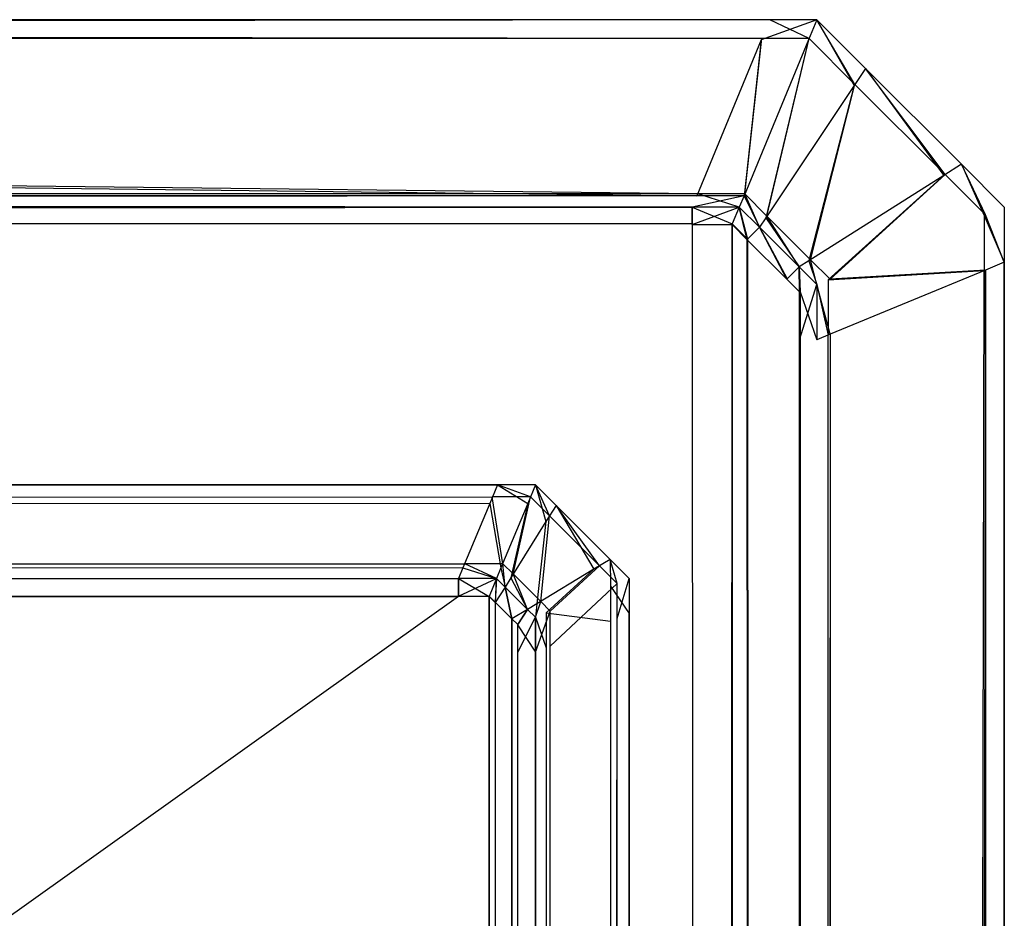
# Model space of a CAD drawing. Extents: x 0 to 0.8, y -0.501 to 0.
# Tile 114 of 114: x 0.795 to 0.8, y -0.005 to 0. Entities that reach past the tile are written whole.
import ezdxf

# ---------------------------------------------------------------- set-up
doc = ezdxf.new("R2010")
doc.units = 0
doc.layers.add('L14_KORPUS1_0___REPLACEMTFOREMP', color=7, linetype='CONTINUOUS')
doc.layers.add('L3_ABDECKPL_0___REPLACEMTFOREMP', color=7, linetype='CONTINUOUS')

msp = doc.modelspace()

# ---------------------------------------------------------------- linework, layer by layer
at = {"layer": 'L14_KORPUS1_0___REPLACEMTFOREMP', "color": 8}
for points, invisible_edges in [([(0.797254, -0.002581, 0.007289), (0.1, -0.002482, 0.00719), (0.1, -0.002581, 0.007289), (0.797254, -0.002581, 0.007289)], 13), ([(0.1, -0.002482, 0.00719), (0.797254, -0.002581, 0.007289), (0.797295, -0.002482, 0.00719), (0.1, -0.002482, 0.00719)], 14), ([(0.1, -0.002482, 0.000565), (0.797295, -0.002482, 0.007018), (0.797295, -0.002482, 0.000565), (0.1, -0.002482, 0.000565)], 13), ([(0.797295, -0.002482, 0.007018), (0.1, -0.002482, 0.000565), (0.1, -0.002482, 0.007018), (0.797295, -0.002482, 0.007018)], 14), ([(0.1, -0.002482, 0.007018), (0.797295, -0.002482, 0.00719), (0.797295, -0.002482, 0.007018), (0.1, -0.002482, 0.007018)], 13), ([(0.797295, -0.002482, 0.00719), (0.1, -0.002482, 0.007018), (0.1, -0.002482, 0.00719), (0.797295, -0.002482, 0.00719)], 14), ([(0.797295, -0.002482, 0.0005), (0.1, -0.002546, 0.000436), (0.1, -0.002482, 0.0005), (0.797295, -0.002482, 0.0005)], 13), ([(0.1, -0.002546, 0.000436), (0.797295, -0.002482, 0.0005), (0.797268, -0.002546, 0.000436), (0.1, -0.002546, 0.000436)], 14), ([(0.1, -0.002482, 0.0005), (0.797295, -0.002482, 0.000565), (0.797295, -0.002482, 0.0005), (0.1, -0.002482, 0.0005)], 13), ([(0.797295, -0.002482, 0.000565), (0.1, -0.002482, 0.0005), (0.1, -0.002482, 0.000565), (0.797295, -0.002482, 0.000565)], 14), ([(0.797457, -0.002581, 0.007289), (0.797295, -0.002482, 0.00719), (0.797254, -0.002581, 0.007289), (0.797457, -0.002581, 0.007289)], 13), ([(0.797295, -0.002482, 0.0005), (0.797472, -0.002546, 0.000436), (0.797268, -0.002546, 0.000436), (0.797295, -0.002482, 0.0005)], 13), ([(0.797295, -0.002482, 0.00719), (0.797457, -0.002581, 0.007289), (0.797498, -0.002482, 0.00719), (0.797295, -0.002482, 0.00719)], 14), ([(0.797295, -0.002482, 0.007018), (0.797498, -0.002482, 0.000565), (0.797295, -0.002482, 0.000565), (0.797295, -0.002482, 0.007018)], 13), ([(0.797498, -0.002482, 0.000565), (0.797295, -0.002482, 0.007018), (0.797498, -0.002482, 0.007018), (0.797498, -0.002482, 0.000565)], 14), ([(0.797295, -0.002482, 0.00719), (0.797498, -0.002482, 0.007018), (0.797295, -0.002482, 0.007018), (0.797295, -0.002482, 0.00719)], 13), ([(0.797498, -0.002482, 0.007018), (0.797295, -0.002482, 0.00719), (0.797498, -0.002482, 0.00719), (0.797498, -0.002482, 0.007018)], 14), ([(0.797295, -0.002482, 0.000565), (0.797498, -0.002482, 0.0005), (0.797295, -0.002482, 0.0005), (0.797295, -0.002482, 0.000565)], 13), ([(0.797498, -0.002482, 0.0005), (0.797295, -0.002482, 0.000565), (0.797498, -0.002482, 0.000565), (0.797498, -0.002482, 0.0005)], 14), ([(0.797472, -0.002546, 0.000436), (0.797295, -0.002482, 0.0005), (0.797498, -0.002482, 0.0005), (0.797472, -0.002546, 0.000436)], 14), ([(0.797554, -0.002678, 0.007289), (0.797498, -0.002482, 0.00719), (0.797457, -0.002581, 0.007289), (0.797554, -0.002678, 0.007289)], 13), ([(0.797498, -0.002482, 0.0005), (0.797573, -0.002648, 0.000436), (0.797472, -0.002546, 0.000436), (0.797498, -0.002482, 0.0005)], 13), ([(0.797573, -0.002648, 0.000436), (0.797498, -0.002482, 0.0005), (0.797608, -0.002592, 0.0005), (0.797573, -0.002648, 0.000436)], 14), ([(0.797498, -0.002482, 0.0005), (0.797608, -0.002592, 0.000565), (0.797608, -0.002592, 0.0005), (0.797498, -0.002482, 0.0005)], 13), ([(0.797608, -0.002592, 0.000565), (0.797498, -0.002482, 0.0005), (0.797498, -0.002482, 0.000565), (0.797608, -0.002592, 0.000565)], 14), ([(0.797498, -0.002482, 0.000565), (0.797608, -0.002592, 0.007018), (0.797608, -0.002592, 0.000565), (0.797498, -0.002482, 0.000565)], 13), ([(0.797608, -0.002592, 0.007018), (0.797498, -0.002482, 0.000565), (0.797498, -0.002482, 0.007018), (0.797608, -0.002592, 0.007018)], 14), ([(0.797498, -0.002482, 0.00719), (0.797554, -0.002678, 0.007289), (0.797608, -0.002592, 0.00719), (0.797498, -0.002482, 0.00719)], 14), ([(0.797498, -0.002482, 0.007018), (0.797608, -0.002592, 0.00719), (0.797608, -0.002592, 0.007018), (0.797498, -0.002482, 0.007018)], 13), ([(0.797608, -0.002592, 0.00719), (0.797498, -0.002482, 0.007018), (0.797498, -0.002482, 0.00719), (0.797608, -0.002592, 0.00719)], 14), ([(0.797268, -0.002546, 0.000436), (0.1, -0.002903, 0.00008), (0.1, -0.002546, 0.000436), (0.797268, -0.002546, 0.000436)], 13), ([(0.1, -0.002903, 0.00008), (0.797268, -0.002546, 0.000436), (0.797121, -0.002903, 0.000079), (0.1, -0.002903, 0.00008)], 14), ([(0.797268, -0.002546, 0.000436), (0.797324, -0.002903, 0.000079), (0.797121, -0.002903, 0.000079), (0.797268, -0.002546, 0.000436)], 13), ([(0.797324, -0.002903, 0.000079), (0.797268, -0.002546, 0.000436), (0.797472, -0.002546, 0.000436), (0.797324, -0.002903, 0.000079)], 14), ([(0.797472, -0.002546, 0.000436), (0.797379, -0.002958, 0.000079), (0.797324, -0.002903, 0.000079), (0.797472, -0.002546, 0.000436)], 13), ([(0.797379, -0.002958, 0.000079), (0.797472, -0.002546, 0.000436), (0.797573, -0.002648, 0.000436), (0.797379, -0.002958, 0.000079)], 14), ([(0.797111, -0.002925, 0.007633), (0.1, -0.002581, 0.007289), (0.1, -0.002925, 0.007633), (0.797111, -0.002925, 0.007633)], 13), ([(0.1, -0.002581, 0.007289), (0.797111, -0.002925, 0.007633), (0.797254, -0.002581, 0.007289), (0.1, -0.002581, 0.007289)], 14), ([(0.797314, -0.002925, 0.007633), (0.797254, -0.002581, 0.007289), (0.797111, -0.002925, 0.007633), (0.797314, -0.002925, 0.007633)], 13), ([(0.797254, -0.002581, 0.007289), (0.797314, -0.002925, 0.007633), (0.797457, -0.002581, 0.007289), (0.797254, -0.002581, 0.007289)], 14), ([(0.797367, -0.002978, 0.007633), (0.797457, -0.002581, 0.007289), (0.797314, -0.002925, 0.007633), (0.797367, -0.002978, 0.007633)], 13), ([(0.797457, -0.002581, 0.007289), (0.797367, -0.002978, 0.007633), (0.797554, -0.002678, 0.007289), (0.797457, -0.002581, 0.007289)], 14), ([(0.797809, -0.002933, 0.007289), (0.797608, -0.002592, 0.00719), (0.797554, -0.002678, 0.007289), (0.797809, -0.002933, 0.007289)], 13), ([(0.797608, -0.002592, 0.0005), (0.79784, -0.002914, 0.000436), (0.797573, -0.002648, 0.000436), (0.797608, -0.002592, 0.0005)], 13), ([(0.797608, -0.002592, 0.007018), (0.797896, -0.00288, 0.00719), (0.797896, -0.00288, 0.007018), (0.797608, -0.002592, 0.007018)], 13), ([(0.797896, -0.00288, 0.00719), (0.797608, -0.002592, 0.007018), (0.797608, -0.002592, 0.00719), (0.797896, -0.00288, 0.00719)], 14), ([(0.797608, -0.002592, 0.00719), (0.797809, -0.002933, 0.007289), (0.797896, -0.00288, 0.00719), (0.797608, -0.002592, 0.00719)], 14), ([(0.797608, -0.002592, 0.000565), (0.797896, -0.00288, 0.007018), (0.797896, -0.00288, 0.000565), (0.797608, -0.002592, 0.000565)], 13), ([(0.797896, -0.00288, 0.007018), (0.797608, -0.002592, 0.000565), (0.797608, -0.002592, 0.007018), (0.797896, -0.00288, 0.007018)], 14), ([(0.797608, -0.002592, 0.0005), (0.797896, -0.00288, 0.000565), (0.797896, -0.00288, 0.0005), (0.797608, -0.002592, 0.0005)], 13), ([(0.797896, -0.00288, 0.000565), (0.797608, -0.002592, 0.0005), (0.797608, -0.002592, 0.000565), (0.797896, -0.00288, 0.000565)], 14), ([(0.79784, -0.002914, 0.000436), (0.797608, -0.002592, 0.0005), (0.797896, -0.00288, 0.0005), (0.79784, -0.002914, 0.000436)], 14), ([(0.797506, -0.003117, 0.007633), (0.797554, -0.002678, 0.007289), (0.797367, -0.002978, 0.007633), (0.797506, -0.003117, 0.007633)], 13), ([(0.797573, -0.002648, 0.000436), (0.797526, -0.003105, 0.000079), (0.797379, -0.002958, 0.000079), (0.797573, -0.002648, 0.000436)], 13), ([(0.797554, -0.002678, 0.007289), (0.797506, -0.003117, 0.007633), (0.797809, -0.002933, 0.007289), (0.797554, -0.002678, 0.007289)], 14), ([(0.797526, -0.003105, 0.000079), (0.797573, -0.002648, 0.000436), (0.79784, -0.002914, 0.000436), (0.797526, -0.003105, 0.000079)], 14), ([(0.797899, -0.003023, 0.007289), (0.797896, -0.00288, 0.00719), (0.797809, -0.002933, 0.007289), (0.797899, -0.003023, 0.007289)], 13), ([(0.797896, -0.00288, 0.0005), (0.797934, -0.003009, 0.000436), (0.79784, -0.002914, 0.000436), (0.797896, -0.00288, 0.0005)], 13), ([(0.797896, -0.00288, 0.007018), (0.797998, -0.002982, 0.00719), (0.797998, -0.002982, 0.007018), (0.797896, -0.00288, 0.007018)], 13), ([(0.797998, -0.002982, 0.00719), (0.797896, -0.00288, 0.007018), (0.797896, -0.00288, 0.00719), (0.797998, -0.002982, 0.00719)], 14), ([(0.797896, -0.00288, 0.00719), (0.797899, -0.003023, 0.007289), (0.797998, -0.002982, 0.00719), (0.797896, -0.00288, 0.00719)], 14), ([(0.797896, -0.00288, 0.000565), (0.797998, -0.002982, 0.007018), (0.797998, -0.002982, 0.000565), (0.797896, -0.00288, 0.000565)], 13), ([(0.797998, -0.002982, 0.007018), (0.797896, -0.00288, 0.000565), (0.797896, -0.00288, 0.007018), (0.797998, -0.002982, 0.007018)], 14), ([(0.797896, -0.00288, 0.0005), (0.797998, -0.002982, 0.000565), (0.797998, -0.002982, 0.0005), (0.797896, -0.00288, 0.0005)], 13), ([(0.797998, -0.002982, 0.000565), (0.797896, -0.00288, 0.0005), (0.797896, -0.00288, 0.000565), (0.797998, -0.002982, 0.000565)], 14), ([(0.797934, -0.003009, 0.000436), (0.797896, -0.00288, 0.0005), (0.797998, -0.002982, 0.0005), (0.797934, -0.003009, 0.000436)], 14), ([(0.797121, -0.002903, 0.000079), (0.1, -0.002982), (0.1, -0.002903, 0.00008), (0.797121, -0.002903, 0.000079)], 13), ([(0.1, -0.002982), (0.797121, -0.002903, 0.000079), (0.797088, -0.002982), (0.1, -0.002982)], 14), ([(0.797088, -0.002982, 0.00769), (0.1, -0.002925, 0.007633), (0.1, -0.002982, 0.00769), (0.797088, -0.002982, 0.00769)], 13), ([(0.1, -0.002925, 0.007633), (0.797088, -0.002982, 0.00769), (0.797111, -0.002925, 0.007633), (0.1, -0.002925, 0.007633)], 14), ([(0.797121, -0.002903, 0.000079), (0.797291, -0.002982), (0.797088, -0.002982), (0.797121, -0.002903, 0.000079)], 13), ([(0.797291, -0.002982, 0.00769), (0.797111, -0.002925, 0.007633), (0.797088, -0.002982, 0.00769), (0.797291, -0.002982, 0.00769)], 13), ([(0.797111, -0.002925, 0.007633), (0.797291, -0.002982, 0.00769), (0.797314, -0.002925, 0.007633), (0.797111, -0.002925, 0.007633)], 14), ([(0.797291, -0.002982), (0.797121, -0.002903, 0.000079), (0.797324, -0.002903, 0.000079), (0.797291, -0.002982)], 14), ([(0.797324, -0.002903, 0.000079), (0.797336, -0.003028), (0.797291, -0.002982), (0.797324, -0.002903, 0.000079)], 13), ([(0.797336, -0.003028, 0.00769), (0.797314, -0.002925, 0.007633), (0.797291, -0.002982, 0.00769), (0.797336, -0.003028, 0.00769)], 13), ([(0.797314, -0.002925, 0.007633), (0.797336, -0.003028, 0.00769), (0.797367, -0.002978, 0.007633), (0.797314, -0.002925, 0.007633)], 14), ([(0.797336, -0.003028), (0.797324, -0.002903, 0.000079), (0.797379, -0.002958, 0.000079), (0.797336, -0.003028)], 14), ([(0.797555, -0.003166, 0.007633), (0.797809, -0.002933, 0.007289), (0.797506, -0.003117, 0.007633), (0.797555, -0.003166, 0.007633)], 13), ([(0.79784, -0.002914, 0.000436), (0.797577, -0.003156, 0.000079), (0.797526, -0.003105, 0.000079), (0.79784, -0.002914, 0.000436)], 13), ([(0.797809, -0.002933, 0.007289), (0.797555, -0.003166, 0.007633), (0.797899, -0.003023, 0.007289), (0.797809, -0.002933, 0.007289)], 14), ([(0.797577, -0.003156, 0.000079), (0.79784, -0.002914, 0.000436), (0.797934, -0.003009, 0.000436), (0.797577, -0.003156, 0.000079)], 14), ([(0.797088, -0.002982), (0.1, -0.003077), (0.1, -0.002982), (0.797088, -0.002982)], 13), ([(0.1, -0.003077), (0.797088, -0.002982), (0.797088, -0.003077), (0.1, -0.003077)], 14), ([(0.797088, -0.003078, 0.00769), (0.1, -0.002982, 0.00769), (0.1, -0.003078, 0.00769), (0.797088, -0.003078, 0.00769)], 13), ([(0.1, -0.002982, 0.00769), (0.797088, -0.003078, 0.00769), (0.797088, -0.002982, 0.00769), (0.1, -0.002982, 0.00769)], 14), ([(0.797291, -0.002982), (0.797088, -0.003077), (0.797088, -0.002982), (0.797291, -0.002982)], 13), ([(0.797088, -0.003077), (0.797291, -0.002982), (0.797252, -0.003077), (0.797088, -0.003077)], 14), ([(0.797251, -0.003078, 0.00769), (0.797088, -0.002982, 0.00769), (0.797088, -0.003078, 0.00769), (0.797251, -0.003078, 0.00769)], 13), ([(0.797088, -0.002982, 0.00769), (0.797251, -0.003078, 0.00769), (0.797291, -0.002982, 0.00769), (0.797088, -0.002982, 0.00769)], 14), ([(0.797284, -0.003111, 0.00769), (0.797291, -0.002982, 0.00769), (0.797251, -0.003078, 0.00769), (0.797284, -0.003111, 0.00769)], 13), ([(0.797291, -0.002982), (0.797285, -0.00311), (0.797252, -0.003077), (0.797291, -0.002982)], 13), ([(0.797291, -0.002982, 0.00769), (0.797284, -0.003111, 0.00769), (0.797336, -0.003028, 0.00769), (0.797291, -0.002982, 0.00769)], 14), ([(0.797285, -0.00311), (0.797291, -0.002982), (0.797336, -0.003028), (0.797285, -0.00311)], 14), ([(0.797379, -0.002958, 0.000079), (0.797456, -0.003147), (0.797336, -0.003028), (0.797379, -0.002958, 0.000079)], 13), ([(0.797456, -0.003147, 0.00769), (0.797367, -0.002978, 0.007633), (0.797336, -0.003028, 0.00769), (0.797456, -0.003147, 0.00769)], 13), ([(0.797367, -0.002978, 0.007633), (0.797456, -0.003147, 0.00769), (0.797506, -0.003117, 0.007633), (0.797367, -0.002978, 0.007633)], 14), ([(0.797456, -0.003147), (0.797379, -0.002958, 0.000079), (0.797526, -0.003105, 0.000079), (0.797456, -0.003147)], 14), ([(0.797899, -0.003023, 0.007289), (0.797998, -0.003169, 0.00719), (0.797998, -0.002982, 0.00719), (0.797899, -0.003023, 0.007289)], 14), ([(0.797998, -0.002982, 0.0005), (0.797934, -0.003195, 0.000436), (0.797934, -0.003009, 0.000436), (0.797998, -0.002982, 0.0005)], 13), ([(0.797934, -0.003195, 0.000436), (0.797998, -0.002982, 0.0005), (0.797998, -0.003169, 0.0005), (0.797934, -0.003195, 0.000436)], 14), ([(0.797998, -0.003169, 0.000565), (0.797998, -0.002982, 0.007018), (0.797998, -0.003169, 0.007018), (0.797998, -0.003169, 0.000565)], 13), ([(0.797998, -0.002982, 0.007018), (0.797998, -0.003169, 0.000565), (0.797998, -0.002982, 0.000565), (0.797998, -0.002982, 0.007018)], 14), ([(0.797998, -0.003169, 0.007018), (0.797998, -0.002982, 0.00719), (0.797998, -0.003169, 0.00719), (0.797998, -0.003169, 0.007018)], 13), ([(0.797998, -0.002982, 0.00719), (0.797998, -0.003169, 0.007018), (0.797998, -0.002982, 0.007018), (0.797998, -0.002982, 0.00719)], 14), ([(0.797998, -0.003169, 0.0005), (0.797998, -0.002982, 0.000565), (0.797998, -0.003169, 0.000565), (0.797998, -0.003169, 0.0005)], 13), ([(0.797998, -0.002982, 0.000565), (0.797998, -0.003169, 0.0005), (0.797998, -0.002982, 0.0005), (0.797998, -0.002982, 0.000565)], 14), ([(0.797372, -0.003198, 0.00769), (0.797336, -0.003028, 0.00769), (0.797284, -0.003111, 0.00769), (0.797372, -0.003198, 0.00769)], 13), ([(0.797336, -0.003028), (0.797373, -0.003197), (0.797285, -0.00311), (0.797336, -0.003028)], 13), ([(0.797336, -0.003028, 0.00769), (0.797372, -0.003198, 0.00769), (0.797456, -0.003147, 0.00769), (0.797336, -0.003028, 0.00769)], 14), ([(0.797373, -0.003197), (0.797336, -0.003028), (0.797456, -0.003147), (0.797373, -0.003197)], 14), ([(0.797555, -0.003166, 0.007633), (0.797899, -0.00321, 0.007289), (0.797899, -0.003023, 0.007289), (0.797555, -0.003166, 0.007633)], 14), ([(0.797934, -0.003009, 0.000436), (0.797577, -0.003343, 0.000079), (0.797577, -0.003156, 0.000079), (0.797934, -0.003009, 0.000436)], 13), ([(0.797577, -0.003343, 0.000079), (0.797934, -0.003009, 0.000436), (0.797934, -0.003195, 0.000436), (0.797577, -0.003343, 0.000079)], 14), ([(0.797998, -0.003169, 0.00719), (0.797899, -0.003023, 0.007289), (0.797899, -0.00321, 0.007289), (0.797998, -0.003169, 0.00719)], 13), ([(0.797088, -0.003077), (0.1, -0.499888), (0.1, -0.003077), (0.797088, -0.003077)], 13), ([(0.1, -0.499888), (0.797088, -0.003077), (0.797091, -0.499888), (0.1, -0.499888)], 10), ([(0.797091, -0.499887, 0.00769), (0.1, -0.003078, 0.00769), (0.1, -0.499887, 0.00769), (0.797091, -0.499887, 0.00769)], 13), ([(0.1, -0.003078, 0.00769), (0.797091, -0.499887, 0.00769), (0.797088, -0.003078, 0.00769), (0.1, -0.003078, 0.00769)], 10), ([(0.797091, -0.499888), (0.797088, -0.003077), (0.797252, -0.003077), (0.797091, -0.499888)], 13), ([(0.797088, -0.003078, 0.00769), (0.797091, -0.499887, 0.00769), (0.797251, -0.003078, 0.00769), (0.797088, -0.003078, 0.00769)], 13), ([(0.797091, -0.499888), (0.797252, -0.003077), (0.797252, -0.499888), (0.797091, -0.499888)], 10), ([(0.797251, -0.003078, 0.00769), (0.797091, -0.499887, 0.00769), (0.797251, -0.499887, 0.00769), (0.797251, -0.003078, 0.00769)], 10), ([(0.797251, -0.003078, 0.00769), (0.797251, -0.499887, 0.00769), (0.797288, -0.49985, 0.00769), (0.797251, -0.003078, 0.00769)], 13), ([(0.797251, -0.003078, 0.00769), (0.797288, -0.49985, 0.00769), (0.797284, -0.003111, 0.00769), (0.797251, -0.003078, 0.00769)], 10), ([(0.797252, -0.499888), (0.797252, -0.003077), (0.797285, -0.00311), (0.797252, -0.499888)], 13), ([(0.797252, -0.499888), (0.797285, -0.00311), (0.797289, -0.499851), (0.797252, -0.499888)], 10), ([(0.797284, -0.003111, 0.00769), (0.797288, -0.49985, 0.00769), (0.797372, -0.003198, 0.00769), (0.797284, -0.003111, 0.00769)], 13), ([(0.797289, -0.499851), (0.797285, -0.00311), (0.797373, -0.003197), (0.797289, -0.499851)], 13), ([(0.797402, -0.003229, 0.00769), (0.797456, -0.003147, 0.00769), (0.797372, -0.003198, 0.00769), (0.797402, -0.003229, 0.00769)], 13), ([(0.797456, -0.003147), (0.797404, -0.003228), (0.797373, -0.003197), (0.797456, -0.003147)], 13), ([(0.797456, -0.003147, 0.00769), (0.797402, -0.003229, 0.00769), (0.797498, -0.003189, 0.00769), (0.797456, -0.003147, 0.00769)], 14), ([(0.797404, -0.003228), (0.797456, -0.003147), (0.797498, -0.003189), (0.797404, -0.003228)], 14), ([(0.797526, -0.003105, 0.000079), (0.797498, -0.003189), (0.797456, -0.003147), (0.797526, -0.003105, 0.000079)], 13), ([(0.797498, -0.003189, 0.00769), (0.797506, -0.003117, 0.007633), (0.797456, -0.003147, 0.00769), (0.797498, -0.003189, 0.00769)], 13), ([(0.797498, -0.003189), (0.797526, -0.003105, 0.000079), (0.797577, -0.003156, 0.000079), (0.797498, -0.003189)], 14), ([(0.797506, -0.003117, 0.007633), (0.797498, -0.003189, 0.00769), (0.797555, -0.003166, 0.007633), (0.797506, -0.003117, 0.007633)], 14), ([(0.797372, -0.003198, 0.00769), (0.797288, -0.49985, 0.00769), (0.797366, -0.499771, 0.00769), (0.797372, -0.003198, 0.00769)], 10), ([(0.797289, -0.499851), (0.797373, -0.003197), (0.797368, -0.499772), (0.797289, -0.499851)], 10), ([(0.797372, -0.003198, 0.00769), (0.797366, -0.499771, 0.00769), (0.797402, -0.499736, 0.00769), (0.797372, -0.003198, 0.00769)], 15), ([(0.797368, -0.499772), (0.797373, -0.003197), (0.797404, -0.499736), (0.797368, -0.499772)], 15), ([(0.797372, -0.003198, 0.00769), (0.797402, -0.499736, 0.00769), (0.797402, -0.003229, 0.00769), (0.797372, -0.003198, 0.00769)], 15), ([(0.797404, -0.499736), (0.797373, -0.003197), (0.797404, -0.003228), (0.797404, -0.499736)], 15), ([(0.797402, -0.003229, 0.00769), (0.797498, -0.003376, 0.00769), (0.797498, -0.003189, 0.00769), (0.797402, -0.003229, 0.00769)], 14), ([(0.797498, -0.003189), (0.797404, -0.003376), (0.797404, -0.003228), (0.797498, -0.003189)], 13), ([(0.797404, -0.003376), (0.797498, -0.003189), (0.797498, -0.003376), (0.797404, -0.003376)], 14), ([(0.797577, -0.003156, 0.000079), (0.797498, -0.003376), (0.797498, -0.003189), (0.797577, -0.003156, 0.000079)], 13), ([(0.797498, -0.003376), (0.797577, -0.003156, 0.000079), (0.797577, -0.003343, 0.000079), (0.797498, -0.003376)], 14), ([(0.797498, -0.003189, 0.00769), (0.797555, -0.003352, 0.007633), (0.797555, -0.003166, 0.007633), (0.797498, -0.003189, 0.00769)], 14), ([(0.797555, -0.003352, 0.007633), (0.797498, -0.003189, 0.00769), (0.797498, -0.003376, 0.00769), (0.797555, -0.003352, 0.007633)], 13), ([(0.797899, -0.00321, 0.007289), (0.797555, -0.003166, 0.007633), (0.797555, -0.003352, 0.007633), (0.797899, -0.00321, 0.007289)], 13), ([(0.797934, -0.003195, 0.000436), (0.797577, -0.4996, 0.000079), (0.797577, -0.003343, 0.000079), (0.797934, -0.003195, 0.000436)], 13), ([(0.797577, -0.4996, 0.000079), (0.797934, -0.003195, 0.000436), (0.797934, -0.499747, 0.000436), (0.797577, -0.4996, 0.000079)], 14), ([(0.797899, -0.00321, 0.007289), (0.797998, -0.499774, 0.00719), (0.797998, -0.003169, 0.00719), (0.797899, -0.00321, 0.007289)], 14), ([(0.797998, -0.003169, 0.0005), (0.797934, -0.499747, 0.000436), (0.797934, -0.003195, 0.000436), (0.797998, -0.003169, 0.0005)], 13), ([(0.797934, -0.499747, 0.000436), (0.797998, -0.003169, 0.0005), (0.797998, -0.499774, 0.0005), (0.797934, -0.499747, 0.000436)], 14), ([(0.797998, -0.499774, 0.000565), (0.797998, -0.003169, 0.007018), (0.797998, -0.499774, 0.007018), (0.797998, -0.499774, 0.000565)], 13), ([(0.797998, -0.003169, 0.007018), (0.797998, -0.499774, 0.000565), (0.797998, -0.003169, 0.000565), (0.797998, -0.003169, 0.007018)], 14), ([(0.797998, -0.499774, 0.007018), (0.797998, -0.003169, 0.00719), (0.797998, -0.499774, 0.00719), (0.797998, -0.499774, 0.007018)], 13), ([(0.797998, -0.003169, 0.00719), (0.797998, -0.499774, 0.007018), (0.797998, -0.003169, 0.007018), (0.797998, -0.003169, 0.00719)], 14), ([(0.797998, -0.499774, 0.0005), (0.797998, -0.003169, 0.000565), (0.797998, -0.499774, 0.000565), (0.797998, -0.499774, 0.0005)], 13), ([(0.797998, -0.003169, 0.000565), (0.797998, -0.499774, 0.0005), (0.797998, -0.003169, 0.0005), (0.797998, -0.003169, 0.000565)], 14), ([(0.797498, -0.003376, 0.00769), (0.797402, -0.003229, 0.00769), (0.797402, -0.003376, 0.00769), (0.797498, -0.003376, 0.00769)], 13), ([(0.797402, -0.003229, 0.00769), (0.797402, -0.499736, 0.00769), (0.797402, -0.499567, 0.00769), (0.797402, -0.003229, 0.00769)], 15), ([(0.797402, -0.003229, 0.00769), (0.797402, -0.499567, 0.00769), (0.797402, -0.003376, 0.00769), (0.797402, -0.003229, 0.00769)], 15), ([(0.797404, -0.499736), (0.797404, -0.003228), (0.797404, -0.003376), (0.797404, -0.499736)], 15), ([(0.797555, -0.003352, 0.007633), (0.797899, -0.499733, 0.007289), (0.797899, -0.00321, 0.007289), (0.797555, -0.003352, 0.007633)], 14), ([(0.797998, -0.499774, 0.00719), (0.797899, -0.00321, 0.007289), (0.797899, -0.499733, 0.007289), (0.797998, -0.499774, 0.00719)], 13), ([(0.797577, -0.003343, 0.000079), (0.797498, -0.499567), (0.797498, -0.003376), (0.797577, -0.003343, 0.000079)], 13), ([(0.797498, -0.499567), (0.797577, -0.003343, 0.000079), (0.797577, -0.4996, 0.000079), (0.797498, -0.499567)], 14), ([(0.797498, -0.003376, 0.00769), (0.797555, -0.49959, 0.007633), (0.797555, -0.003352, 0.007633), (0.797498, -0.003376, 0.00769)], 14), ([(0.797899, -0.499733, 0.007289), (0.797555, -0.003352, 0.007633), (0.797555, -0.49959, 0.007633), (0.797899, -0.499733, 0.007289)], 13), ([(0.797498, -0.499567, 0.00769), (0.797402, -0.003376, 0.00769), (0.797402, -0.499567, 0.00769), (0.797498, -0.499567, 0.00769)], 13), ([(0.797402, -0.003376, 0.00769), (0.797498, -0.499567, 0.00769), (0.797498, -0.003376, 0.00769), (0.797402, -0.003376, 0.00769)], 14), ([(0.797498, -0.003376), (0.797404, -0.499567), (0.797404, -0.003376), (0.797498, -0.003376)], 13), ([(0.797404, -0.499567), (0.797498, -0.003376), (0.797498, -0.499567), (0.797404, -0.499567)], 14), ([(0.797404, -0.499736), (0.797404, -0.003376), (0.797404, -0.499567), (0.797404, -0.499736)], 10), ([(0.797555, -0.49959, 0.007633), (0.797498, -0.003376, 0.00769), (0.797498, -0.499567, 0.00769), (0.797555, -0.49959, 0.007633)], 13)]:
    msp.add_3dface(points, dxfattribs=dict(at, invisible_edges=invisible_edges))
at = {"layer": 'L3_ABDECKPL_0___REPLACEMTFOREMP', "color": 39}
for points, invisible_edges in [([(0.728221, 0, 0.592354), (0.798748, 0, 0.592217), (0.728221, 0, 0.592217), (0.728221, 0, 0.592354)], 13), ([(0.798748, 0, 0.592217), (0.728221, 0, 0.592354), (0.798748, 0, 0.592354), (0.798748, 0, 0.592217)], 14), ([(0.728221, 0, 0.592217), (0.798706, -0.000101, 0.592115), (0.728221, -0.000101, 0.592115), (0.728221, 0, 0.592217)], 13), ([(0.798706, -0.000101, 0.592115), (0.728221, 0, 0.592217), (0.798748, 0, 0.592217), (0.798706, -0.000101, 0.592115)], 14), ([(0.728221, 0, 0.602038), (0.798748, 0, 0.592354), (0.728221, 0, 0.592354), (0.728221, 0, 0.602038)], 13), ([(0.798748, 0, 0.592354), (0.728221, 0, 0.602038), (0.798748, 0, 0.602038), (0.798748, 0, 0.592354)], 14), ([(0.728221, -0.000108, 0.602325), (0.798748, 0, 0.602217), (0.728221, 0, 0.602217), (0.728221, -0.000108, 0.602325)], 13), ([(0.798748, 0, 0.602217), (0.728221, -0.000108, 0.602325), (0.798703, -0.000108, 0.602325), (0.798748, 0, 0.602217)], 14), ([(0.728221, 0, 0.602217), (0.798748, 0, 0.602038), (0.728221, 0, 0.602038), (0.728221, 0, 0.602217)], 13), ([(0.798748, 0, 0.602038), (0.728221, 0, 0.602217), (0.798748, 0, 0.602217), (0.798748, 0, 0.602038)], 14), ([(0.798703, -0.000108, 0.602325), (0.799, 0, 0.602217), (0.798748, 0, 0.602217), (0.798703, -0.000108, 0.602325)], 13), ([(0.799, 0, 0.602217), (0.798703, -0.000108, 0.602325), (0.798955, -0.000108, 0.602325), (0.799, 0, 0.602217)], 14), ([(0.798748, 0, 0.592217), (0.798958, -0.000101, 0.592115), (0.798706, -0.000101, 0.592115), (0.798748, 0, 0.592217)], 13), ([(0.798748, 0, 0.602217), (0.799, 0, 0.602038), (0.798748, 0, 0.602038), (0.798748, 0, 0.602217)], 13), ([(0.799, 0, 0.602038), (0.798748, 0, 0.602217), (0.799, 0, 0.602217), (0.799, 0, 0.602038)], 14), ([(0.798748, 0, 0.602038), (0.799, 0, 0.592354), (0.798748, 0, 0.592354), (0.798748, 0, 0.602038)], 13), ([(0.799, 0, 0.592354), (0.798748, 0, 0.602038), (0.799, 0, 0.602038), (0.799, 0, 0.592354)], 14), ([(0.798748, 0, 0.592354), (0.799, 0, 0.592217), (0.798748, 0, 0.592217), (0.798748, 0, 0.592354)], 13), ([(0.799, 0, 0.592217), (0.798748, 0, 0.592354), (0.799, 0, 0.592354), (0.799, 0, 0.592217)], 14), ([(0.798958, -0.000101, 0.592115), (0.798748, 0, 0.592217), (0.799, 0, 0.592217), (0.798958, -0.000101, 0.592115)], 14), ([(0.799199, -0.000352, 0.602325), (0.799, 0, 0.602217), (0.798955, -0.000108, 0.602325), (0.799199, -0.000352, 0.602325)], 13), ([(0.799, 0, 0.592217), (0.799203, -0.000346, 0.592115), (0.798958, -0.000101, 0.592115), (0.799, 0, 0.592217)], 13), ([(0.799, 0, 0.602217), (0.799199, -0.000352, 0.602325), (0.79926, -0.00026, 0.602217), (0.799, 0, 0.602217)], 14), ([(0.799203, -0.000346, 0.592115), (0.799, 0, 0.592217), (0.79926, -0.00026, 0.592217), (0.799203, -0.000346, 0.592115)], 14), ([(0.79926, -0.00026, 0.592217), (0.799, 0, 0.592354), (0.79926, -0.00026, 0.592354), (0.79926, -0.00026, 0.592217)], 13), ([(0.799, 0, 0.592354), (0.79926, -0.00026, 0.592217), (0.799, 0, 0.592217), (0.799, 0, 0.592354)], 14), ([(0.799, 0, 0.602038), (0.79926, -0.00026, 0.602217), (0.79926, -0.00026, 0.602038), (0.799, 0, 0.602038)], 13), ([(0.79926, -0.00026, 0.602217), (0.799, 0, 0.602038), (0.799, 0, 0.602217), (0.79926, -0.00026, 0.602217)], 14), ([(0.79926, -0.00026, 0.592354), (0.799, 0, 0.602038), (0.79926, -0.00026, 0.602038), (0.79926, -0.00026, 0.592354)], 13), ([(0.799, 0, 0.602038), (0.79926, -0.00026, 0.592354), (0.799, 0, 0.592354), (0.799, 0, 0.602038)], 14), ([(0.728221, -0.000101, 0.592115), (0.798364, -0.00093, 0.591287), (0.728221, -0.00093, 0.591287), (0.728221, -0.000101, 0.592115)], 13), ([(0.798364, -0.00093, 0.591287), (0.728221, -0.000101, 0.592115), (0.798706, -0.000101, 0.592115), (0.798364, -0.00093, 0.591287)], 14), ([(0.798706, -0.000101, 0.592115), (0.798615, -0.00093, 0.591287), (0.798364, -0.00093, 0.591287), (0.798706, -0.000101, 0.592115)], 13), ([(0.798958, -0.000101, 0.592115), (0.798733, -0.001048, 0.591287), (0.798615, -0.00093, 0.591287), (0.798958, -0.000101, 0.592115)], 13), ([(0.798615, -0.00093, 0.591287), (0.798706, -0.000101, 0.592115), (0.798958, -0.000101, 0.592115), (0.798615, -0.00093, 0.591287)], 14), ([(0.798733, -0.001048, 0.591287), (0.798958, -0.000101, 0.592115), (0.799203, -0.000346, 0.592115), (0.798733, -0.001048, 0.591287)], 14), ([(0.798359, -0.00094, 0.603156), (0.728221, -0.000108, 0.602325), (0.728221, -0.00094, 0.603156), (0.798359, -0.00094, 0.603156)], 13), ([(0.728221, -0.000108, 0.602325), (0.798359, -0.00094, 0.603156), (0.798703, -0.000108, 0.602325), (0.728221, -0.000108, 0.602325)], 14), ([(0.798611, -0.00094, 0.603156), (0.798703, -0.000108, 0.602325), (0.798359, -0.00094, 0.603156), (0.798611, -0.00094, 0.603156)], 13), ([(0.798728, -0.001057, 0.603156), (0.798955, -0.000108, 0.602325), (0.798611, -0.00094, 0.603156), (0.798728, -0.001057, 0.603156)], 13), ([(0.798703, -0.000108, 0.602325), (0.798611, -0.00094, 0.603156), (0.798955, -0.000108, 0.602325), (0.798703, -0.000108, 0.602325)], 14), ([(0.798955, -0.000108, 0.602325), (0.798728, -0.001057, 0.603156), (0.799199, -0.000352, 0.602325), (0.798955, -0.000108, 0.602325)], 14), ([(0.799677, -0.000831, 0.602325), (0.79926, -0.00026, 0.602217), (0.799199, -0.000352, 0.602325), (0.799677, -0.000831, 0.602325)], 13), ([(0.79926, -0.00026, 0.592217), (0.799684, -0.000827, 0.592115), (0.799203, -0.000346, 0.592115), (0.79926, -0.00026, 0.592217)], 13), ([(0.79926, -0.00026, 0.602217), (0.799677, -0.000831, 0.602325), (0.799771, -0.000771, 0.602217), (0.79926, -0.00026, 0.602217)], 14), ([(0.799684, -0.000827, 0.592115), (0.79926, -0.00026, 0.592217), (0.799771, -0.000771, 0.592217), (0.799684, -0.000827, 0.592115)], 14), ([(0.799771, -0.000771, 0.592217), (0.79926, -0.00026, 0.592354), (0.799771, -0.000771, 0.592354), (0.799771, -0.000771, 0.592217)], 13), ([(0.79926, -0.00026, 0.592354), (0.799771, -0.000771, 0.592217), (0.79926, -0.00026, 0.592217), (0.79926, -0.00026, 0.592354)], 14), ([(0.79926, -0.00026, 0.602038), (0.799771, -0.000771, 0.602217), (0.799771, -0.000771, 0.602038), (0.79926, -0.00026, 0.602038)], 13), ([(0.799771, -0.000771, 0.602217), (0.79926, -0.00026, 0.602038), (0.79926, -0.00026, 0.602217), (0.799771, -0.000771, 0.602217)], 14), ([(0.799771, -0.000771, 0.592354), (0.79926, -0.00026, 0.602038), (0.799771, -0.000771, 0.602038), (0.799771, -0.000771, 0.592354)], 13), ([(0.79926, -0.00026, 0.602038), (0.799771, -0.000771, 0.592354), (0.79926, -0.00026, 0.592354), (0.79926, -0.00026, 0.602038)], 14), ([(0.798957, -0.001286, 0.603156), (0.799199, -0.000352, 0.602325), (0.798728, -0.001057, 0.603156), (0.798957, -0.001286, 0.603156)], 13), ([(0.799203, -0.000346, 0.592115), (0.798966, -0.001281, 0.591287), (0.798733, -0.001048, 0.591287), (0.799203, -0.000346, 0.592115)], 13), ([(0.799199, -0.000352, 0.602325), (0.798957, -0.001286, 0.603156), (0.799677, -0.000831, 0.602325), (0.799199, -0.000352, 0.602325)], 14), ([(0.798966, -0.001281, 0.591287), (0.799203, -0.000346, 0.592115), (0.799684, -0.000827, 0.592115), (0.798966, -0.001281, 0.591287)], 14), ([(0.799892, -0.001045, 0.602325), (0.799771, -0.000771, 0.602217), (0.799677, -0.000831, 0.602325), (0.799892, -0.001045, 0.602325)], 13), ([(0.799771, -0.000771, 0.592217), (0.799899, -0.001042, 0.592115), (0.799684, -0.000827, 0.592115), (0.799771, -0.000771, 0.592217)], 13), ([(0.799771, -0.000771, 0.592217), (0.8, -0.001, 0.592354), (0.8, -0.001, 0.592217), (0.799771, -0.000771, 0.592217)], 13), ([(0.8, -0.001, 0.592354), (0.799771, -0.000771, 0.592217), (0.799771, -0.000771, 0.592354), (0.8, -0.001, 0.592354)], 14), ([(0.799899, -0.001042, 0.592115), (0.799771, -0.000771, 0.592217), (0.8, -0.001, 0.592217), (0.799899, -0.001042, 0.592115)], 14), ([(0.799771, -0.000771, 0.602217), (0.799892, -0.001045, 0.602325), (0.8, -0.001, 0.602217), (0.799771, -0.000771, 0.602217)], 14), ([(0.8, -0.001, 0.602038), (0.799771, -0.000771, 0.602217), (0.8, -0.001, 0.602217), (0.8, -0.001, 0.602038)], 13), ([(0.799771, -0.000771, 0.602217), (0.8, -0.001, 0.602038), (0.799771, -0.000771, 0.602038), (0.799771, -0.000771, 0.602217)], 14), ([(0.799771, -0.000771, 0.592354), (0.8, -0.001, 0.602038), (0.8, -0.001, 0.592354), (0.799771, -0.000771, 0.592354)], 13), ([(0.8, -0.001, 0.602038), (0.799771, -0.000771, 0.592354), (0.799771, -0.000771, 0.602038), (0.8, -0.001, 0.602038)], 14), ([(0.79906, -0.001389, 0.603156), (0.799677, -0.000831, 0.602325), (0.798957, -0.001286, 0.603156), (0.79906, -0.001389, 0.603156)], 13), ([(0.799684, -0.000827, 0.592115), (0.79907, -0.001385, 0.591287), (0.798966, -0.001281, 0.591287), (0.799684, -0.000827, 0.592115)], 13), ([(0.799677, -0.000831, 0.602325), (0.79906, -0.001389, 0.603156), (0.799892, -0.001045, 0.602325), (0.799677, -0.000831, 0.602325)], 14), ([(0.79907, -0.001385, 0.591287), (0.799684, -0.000827, 0.592115), (0.799899, -0.001042, 0.592115), (0.79907, -0.001385, 0.591287)], 14), ([(0.728221, -0.00093, 0.591287), (0.798335, -0.001, 0.591217), (0.728221, -0.001, 0.591217), (0.728221, -0.00093, 0.591287)], 13), ([(0.798335, -0.001, 0.591217), (0.728221, -0.00093, 0.591287), (0.798364, -0.00093, 0.591287), (0.798335, -0.001, 0.591217)], 14), ([(0.728221, -0.001, 0.603217), (0.798359, -0.00094, 0.603156), (0.728221, -0.00094, 0.603156), (0.728221, -0.001, 0.603217)], 13), ([(0.798359, -0.00094, 0.603156), (0.728221, -0.001, 0.603217), (0.798335, -0.001, 0.603217), (0.798359, -0.00094, 0.603156)], 14), ([(0.798364, -0.00093, 0.591287), (0.798586, -0.001, 0.591217), (0.798335, -0.001, 0.591217), (0.798364, -0.00093, 0.591287)], 13), ([(0.798335, -0.001, 0.603217), (0.798611, -0.00094, 0.603156), (0.798359, -0.00094, 0.603156), (0.798335, -0.001, 0.603217)], 13), ([(0.798611, -0.00094, 0.603156), (0.798335, -0.001, 0.603217), (0.798586, -0.001, 0.603217), (0.798611, -0.00094, 0.603156)], 14), ([(0.798586, -0.001, 0.591217), (0.798364, -0.00093, 0.591287), (0.798615, -0.00093, 0.591287), (0.798586, -0.001, 0.591217)], 14), ([(0.798615, -0.00093, 0.591287), (0.798694, -0.001108, 0.591217), (0.798586, -0.001, 0.591217), (0.798615, -0.00093, 0.591287)], 13), ([(0.798694, -0.001108, 0.603217), (0.798611, -0.00094, 0.603156), (0.798586, -0.001, 0.603217), (0.798694, -0.001108, 0.603217)], 13), ([(0.798611, -0.00094, 0.603156), (0.798694, -0.001108, 0.603217), (0.798728, -0.001057, 0.603156), (0.798611, -0.00094, 0.603156)], 14), ([(0.798694, -0.001108, 0.591217), (0.798615, -0.00093, 0.591287), (0.798733, -0.001048, 0.591287), (0.798694, -0.001108, 0.591217)], 14), ([(0.798335, -0.001, 0.591217), (0.728221, -0.001093, 0.591217), (0.728221, -0.001, 0.591217), (0.798335, -0.001, 0.591217)], 13), ([(0.728221, -0.001093, 0.591217), (0.798335, -0.001, 0.591217), (0.798335, -0.001093, 0.591217), (0.728221, -0.001093, 0.591217)], 14), ([(0.798335, -0.00109, 0.603217), (0.728221, -0.001, 0.603217), (0.728221, -0.00109, 0.603217), (0.798335, -0.00109, 0.603217)], 13), ([(0.728221, -0.001, 0.603217), (0.798335, -0.00109, 0.603217), (0.798335, -0.001, 0.603217), (0.728221, -0.001, 0.603217)], 14), ([(0.798548, -0.00109, 0.603217), (0.798335, -0.001, 0.603217), (0.798335, -0.00109, 0.603217), (0.798548, -0.00109, 0.603217)], 13), ([(0.798335, -0.001, 0.603217), (0.798548, -0.00109, 0.603217), (0.798586, -0.001, 0.603217), (0.798335, -0.001, 0.603217)], 14), ([(0.798586, -0.001, 0.591217), (0.798335, -0.001093, 0.591217), (0.798335, -0.001, 0.591217), (0.798586, -0.001, 0.591217)], 13), ([(0.798335, -0.001093, 0.591217), (0.798586, -0.001, 0.591217), (0.798547, -0.001093, 0.591217), (0.798335, -0.001093, 0.591217)], 14), ([(0.798586, -0.001, 0.591217), (0.798628, -0.001174, 0.591217), (0.798547, -0.001093, 0.591217), (0.798586, -0.001, 0.591217)], 13), ([(0.79863, -0.001172, 0.603217), (0.798586, -0.001, 0.603217), (0.798548, -0.00109, 0.603217), (0.79863, -0.001172, 0.603217)], 13), ([(0.798586, -0.001, 0.603217), (0.79863, -0.001172, 0.603217), (0.798694, -0.001108, 0.603217), (0.798586, -0.001, 0.603217)], 14), ([(0.798628, -0.001174, 0.591217), (0.798586, -0.001, 0.591217), (0.798694, -0.001108, 0.591217), (0.798628, -0.001174, 0.591217)], 14), ([(0.798733, -0.001048, 0.591287), (0.798905, -0.001319, 0.591217), (0.798694, -0.001108, 0.591217), (0.798733, -0.001048, 0.591287)], 13), ([(0.798905, -0.001319, 0.591217), (0.798733, -0.001048, 0.591287), (0.798966, -0.001281, 0.591287), (0.798905, -0.001319, 0.591217)], 14), ([(0.79906, -0.001389, 0.603156), (0.799892, -0.001339, 0.602325), (0.799892, -0.001045, 0.602325), (0.79906, -0.001389, 0.603156)], 14), ([(0.799899, -0.001336, 0.592115), (0.79907, -0.001385, 0.591287), (0.799899, -0.001042, 0.592115), (0.799899, -0.001336, 0.592115)], 14), ([(0.799892, -0.001045, 0.602325), (0.8, -0.001294, 0.602217), (0.8, -0.001, 0.602217), (0.799892, -0.001045, 0.602325)], 14), ([(0.8, -0.001294, 0.602217), (0.799892, -0.001045, 0.602325), (0.799892, -0.001339, 0.602325), (0.8, -0.001294, 0.602217)], 13), ([(0.8, -0.001294, 0.592217), (0.799899, -0.001042, 0.592115), (0.8, -0.001, 0.592217), (0.8, -0.001294, 0.592217)], 14), ([(0.799899, -0.001042, 0.592115), (0.8, -0.001294, 0.592217), (0.799899, -0.001336, 0.592115), (0.799899, -0.001042, 0.592115)], 13), ([(0.8, -0.001294, 0.602038), (0.8, -0.001, 0.602217), (0.8, -0.001294, 0.602217), (0.8, -0.001294, 0.602038)], 13), ([(0.8, -0.001, 0.602217), (0.8, -0.001294, 0.602038), (0.8, -0.001, 0.602038), (0.8, -0.001, 0.602217)], 14), ([(0.8, -0.001294, 0.592354), (0.8, -0.001, 0.602038), (0.8, -0.001294, 0.602038), (0.8, -0.001294, 0.592354)], 13), ([(0.8, -0.001, 0.602038), (0.8, -0.001294, 0.592354), (0.8, -0.001, 0.592354), (0.8, -0.001, 0.602038)], 14), ([(0.8, -0.001294, 0.592217), (0.8, -0.001, 0.592354), (0.8, -0.001294, 0.592354), (0.8, -0.001294, 0.592217)], 13), ([(0.8, -0.001, 0.592354), (0.8, -0.001294, 0.592217), (0.8, -0.001, 0.592217), (0.8, -0.001, 0.592354)], 14), ([(0.728221, -0.001093, 0.591217), (0.798384, -0.499907, 0.591217), (0.724135, -0.499907, 0.591217), (0.728221, -0.001093, 0.591217)], 13), ([(0.798384, -0.49991, 0.603217), (0.728221, -0.00109, 0.603217), (0.728221, -0.49991, 0.603217), (0.798384, -0.49991, 0.603217)], 13), ([(0.728221, -0.00109, 0.603217), (0.798384, -0.49991, 0.603217), (0.798335, -0.00109, 0.603217), (0.728221, -0.00109, 0.603217)], 10), ([(0.798384, -0.499907, 0.591217), (0.728221, -0.001093, 0.591217), (0.798335, -0.001093, 0.591217), (0.798384, -0.499907, 0.591217)], 10), ([(0.798335, -0.00109, 0.603217), (0.798384, -0.49991, 0.603217), (0.798548, -0.00109, 0.603217), (0.798335, -0.00109, 0.603217)], 13), ([(0.798384, -0.499907, 0.591217), (0.798335, -0.001093, 0.591217), (0.798547, -0.001093, 0.591217), (0.798384, -0.499907, 0.591217)], 13), ([(0.798548, -0.00109, 0.603217), (0.798384, -0.49991, 0.603217), (0.798548, -0.49991, 0.603217), (0.798548, -0.00109, 0.603217)], 10), ([(0.798384, -0.499907, 0.591217), (0.798547, -0.001093, 0.591217), (0.798547, -0.499907, 0.591217), (0.798384, -0.499907, 0.591217)], 10), ([(0.798547, -0.499907, 0.591217), (0.798547, -0.001093, 0.591217), (0.798597, -0.499856, 0.591217), (0.798547, -0.499907, 0.591217)], 13), ([(0.798597, -0.499856, 0.591217), (0.798547, -0.001093, 0.591217), (0.798628, -0.001174, 0.591217), (0.798597, -0.499856, 0.591217)], 10), ([(0.798548, -0.00109, 0.603217), (0.798548, -0.49991, 0.603217), (0.7986, -0.499858, 0.603217), (0.798548, -0.00109, 0.603217)], 13), ([(0.798548, -0.00109, 0.603217), (0.7986, -0.499858, 0.603217), (0.79863, -0.001172, 0.603217), (0.798548, -0.00109, 0.603217)], 10), ([(0.798905, -0.001319, 0.603217), (0.798728, -0.001057, 0.603156), (0.798694, -0.001108, 0.603217), (0.798905, -0.001319, 0.603217)], 13), ([(0.798728, -0.001057, 0.603156), (0.798905, -0.001319, 0.603217), (0.798957, -0.001286, 0.603156), (0.798728, -0.001057, 0.603156)], 14), ([(0.798694, -0.001108, 0.591217), (0.798839, -0.001385, 0.591217), (0.798628, -0.001174, 0.591217), (0.798694, -0.001108, 0.591217)], 13), ([(0.798841, -0.001383, 0.603217), (0.798694, -0.001108, 0.603217), (0.79863, -0.001172, 0.603217), (0.798841, -0.001383, 0.603217)], 13), ([(0.798694, -0.001108, 0.603217), (0.798841, -0.001383, 0.603217), (0.798905, -0.001319, 0.603217), (0.798694, -0.001108, 0.603217)], 14), ([(0.798839, -0.001385, 0.591217), (0.798694, -0.001108, 0.591217), (0.798905, -0.001319, 0.591217), (0.798839, -0.001385, 0.591217)], 14), ([(0.798597, -0.499856, 0.591217), (0.798628, -0.001174, 0.591217), (0.798848, -0.499606, 0.591217), (0.798597, -0.499856, 0.591217)], 13), ([(0.79863, -0.001172, 0.603217), (0.7986, -0.499858, 0.603217), (0.79885, -0.499608, 0.603217), (0.79863, -0.001172, 0.603217)], 13), ([(0.798848, -0.499606, 0.591217), (0.798628, -0.001174, 0.591217), (0.798839, -0.001385, 0.591217), (0.798848, -0.499606, 0.591217)], 14), ([(0.79863, -0.001172, 0.603217), (0.79885, -0.499608, 0.603217), (0.798841, -0.001383, 0.603217), (0.79863, -0.001172, 0.603217)], 14), ([(0.798966, -0.001281, 0.591287), (0.799, -0.001414, 0.591217), (0.798905, -0.001319, 0.591217), (0.798966, -0.001281, 0.591287)], 13), ([(0.799, -0.001414, 0.603217), (0.798957, -0.001286, 0.603156), (0.798905, -0.001319, 0.603217), (0.799, -0.001414, 0.603217)], 13), ([(0.798957, -0.001286, 0.603156), (0.799, -0.001414, 0.603217), (0.79906, -0.001389, 0.603156), (0.798957, -0.001286, 0.603156)], 14), ([(0.799, -0.001414, 0.591217), (0.798966, -0.001281, 0.591287), (0.79907, -0.001385, 0.591287), (0.799, -0.001414, 0.591217)], 14), ([(0.8, -0.001294, 0.602217), (0.799892, -0.499712, 0.602325), (0.8, -0.499757, 0.602217), (0.8, -0.001294, 0.602217)], 13), ([(0.799892, -0.499712, 0.602325), (0.8, -0.001294, 0.602217), (0.799892, -0.001339, 0.602325), (0.799892, -0.499712, 0.602325)], 14), ([(0.8, -0.499757, 0.592217), (0.799899, -0.001336, 0.592115), (0.8, -0.001294, 0.592217), (0.8, -0.499757, 0.592217)], 14), ([(0.8, -0.499757, 0.602038), (0.8, -0.001294, 0.602217), (0.8, -0.499757, 0.602217), (0.8, -0.499757, 0.602038)], 13), ([(0.8, -0.001294, 0.602217), (0.8, -0.499757, 0.602038), (0.8, -0.001294, 0.602038), (0.8, -0.001294, 0.602217)], 14), ([(0.8, -0.499757, 0.592354), (0.8, -0.001294, 0.602038), (0.8, -0.499757, 0.602038), (0.8, -0.499757, 0.592354)], 13), ([(0.8, -0.001294, 0.602038), (0.8, -0.499757, 0.592354), (0.8, -0.001294, 0.592354), (0.8, -0.001294, 0.602038)], 14), ([(0.8, -0.499757, 0.592217), (0.8, -0.001294, 0.592354), (0.8, -0.499757, 0.592354), (0.8, -0.499757, 0.592217)], 13), ([(0.8, -0.001294, 0.592354), (0.8, -0.499757, 0.592217), (0.8, -0.001294, 0.592217), (0.8, -0.001294, 0.592354)], 14), ([(0.798905, -0.001319, 0.591217), (0.798907, -0.001453, 0.591217), (0.798839, -0.001385, 0.591217), (0.798905, -0.001319, 0.591217)], 13), ([(0.79891, -0.001452, 0.603217), (0.798905, -0.001319, 0.603217), (0.798841, -0.001383, 0.603217), (0.79891, -0.001452, 0.603217)], 13), ([(0.798905, -0.001319, 0.603217), (0.79891, -0.001452, 0.603217), (0.799, -0.001414, 0.603217), (0.798905, -0.001319, 0.603217)], 14), ([(0.798907, -0.001453, 0.591217), (0.798905, -0.001319, 0.591217), (0.799, -0.001414, 0.591217), (0.798907, -0.001453, 0.591217)], 14), ([(0.799892, -0.001339, 0.602325), (0.79906, -0.001389, 0.603156), (0.79906, -0.001683, 0.603156), (0.799892, -0.001339, 0.602325)], 13), ([(0.799892, -0.001339, 0.602325), (0.79906, -0.499368, 0.603156), (0.799892, -0.499712, 0.602325), (0.799892, -0.001339, 0.602325)], 13), ([(0.79906, -0.499368, 0.603156), (0.799892, -0.001339, 0.602325), (0.79906, -0.001683, 0.603156), (0.79906, -0.499368, 0.603156)], 14), ([(0.79907, -0.001385, 0.591287), (0.799899, -0.001336, 0.592115), (0.79907, -0.001679, 0.591287), (0.79907, -0.001385, 0.591287)], 13), ([(0.79907, -0.499373, 0.591287), (0.799899, -0.001336, 0.592115), (0.799899, -0.499715, 0.592115), (0.79907, -0.499373, 0.591287)], 13), ([(0.799899, -0.001336, 0.592115), (0.79907, -0.499373, 0.591287), (0.79907, -0.001679, 0.591287), (0.799899, -0.001336, 0.592115)], 14), ([(0.799899, -0.001336, 0.592115), (0.8, -0.499757, 0.592217), (0.799899, -0.499715, 0.592115), (0.799899, -0.001336, 0.592115)], 13), ([(0.798848, -0.499606, 0.591217), (0.798839, -0.001385, 0.591217), (0.798907, -0.001453, 0.591217), (0.798848, -0.499606, 0.591217)], 15), ([(0.798841, -0.001383, 0.603217), (0.79885, -0.499608, 0.603217), (0.79891, -0.001452, 0.603217), (0.798841, -0.001383, 0.603217)], 15), ([(0.799, -0.001414, 0.591217), (0.798907, -0.001708, 0.591217), (0.798907, -0.001453, 0.591217), (0.799, -0.001414, 0.591217)], 13), ([(0.798907, -0.001708, 0.591217), (0.799, -0.001414, 0.591217), (0.799, -0.001708, 0.591217), (0.798907, -0.001708, 0.591217)], 14), ([(0.79891, -0.001452, 0.603217), (0.799, -0.001708, 0.603217), (0.799, -0.001414, 0.603217), (0.79891, -0.001452, 0.603217)], 14), ([(0.79907, -0.001679, 0.591287), (0.799, -0.001414, 0.591217), (0.79907, -0.001385, 0.591287), (0.79907, -0.001679, 0.591287)], 14), ([(0.799, -0.001414, 0.603217), (0.79906, -0.001683, 0.603156), (0.79906, -0.001389, 0.603156), (0.799, -0.001414, 0.603217)], 14), ([(0.79906, -0.001683, 0.603156), (0.799, -0.001414, 0.603217), (0.799, -0.001708, 0.603217), (0.79906, -0.001683, 0.603156)], 13), ([(0.799, -0.001414, 0.591217), (0.79907, -0.001679, 0.591287), (0.799, -0.001708, 0.591217), (0.799, -0.001414, 0.591217)], 13), ([(0.798848, -0.499606, 0.591217), (0.798907, -0.001453, 0.591217), (0.798907, -0.499343, 0.591217), (0.798848, -0.499606, 0.591217)], 15), ([(0.79891, -0.001452, 0.603217), (0.79885, -0.499608, 0.603217), (0.79891, -0.499343, 0.603217), (0.79891, -0.001452, 0.603217)], 15), ([(0.798907, -0.499343, 0.591217), (0.798907, -0.001453, 0.591217), (0.798907, -0.001708, 0.591217), (0.798907, -0.499343, 0.591217)], 15), ([(0.799, -0.001708, 0.603217), (0.79891, -0.001452, 0.603217), (0.79891, -0.001708, 0.603217), (0.799, -0.001708, 0.603217)], 13), ([(0.79891, -0.001452, 0.603217), (0.79891, -0.499343, 0.603217), (0.79891, -0.001708, 0.603217), (0.79891, -0.001452, 0.603217)], 15), ([(0.799, -0.499343, 0.591217), (0.79907, -0.001679, 0.591287), (0.79907, -0.499373, 0.591287), (0.799, -0.499343, 0.591217)], 13), ([(0.79907, -0.001679, 0.591287), (0.799, -0.499343, 0.591217), (0.799, -0.001708, 0.591217), (0.79907, -0.001679, 0.591287)], 14), ([(0.798907, -0.001708, 0.591217), (0.799, -0.499343, 0.591217), (0.798907, -0.499343, 0.591217), (0.798907, -0.001708, 0.591217)], 13), ([(0.799, -0.499343, 0.591217), (0.798907, -0.001708, 0.591217), (0.799, -0.001708, 0.591217), (0.799, -0.499343, 0.591217)], 14), ([(0.799, -0.499343, 0.603217), (0.79891, -0.001708, 0.603217), (0.79891, -0.499343, 0.603217), (0.799, -0.499343, 0.603217)], 13), ([(0.79891, -0.001708, 0.603217), (0.799, -0.499343, 0.603217), (0.799, -0.001708, 0.603217), (0.79891, -0.001708, 0.603217)], 14), ([(0.79906, -0.001683, 0.603156), (0.799, -0.499343, 0.603217), (0.79906, -0.499368, 0.603156), (0.79906, -0.001683, 0.603156)], 13), ([(0.799, -0.499343, 0.603217), (0.79906, -0.001683, 0.603156), (0.799, -0.001708, 0.603217), (0.799, -0.499343, 0.603217)], 14)]:
    msp.add_3dface(points, dxfattribs=dict(at, invisible_edges=invisible_edges))

doc.saveas('drawing.dxf')
